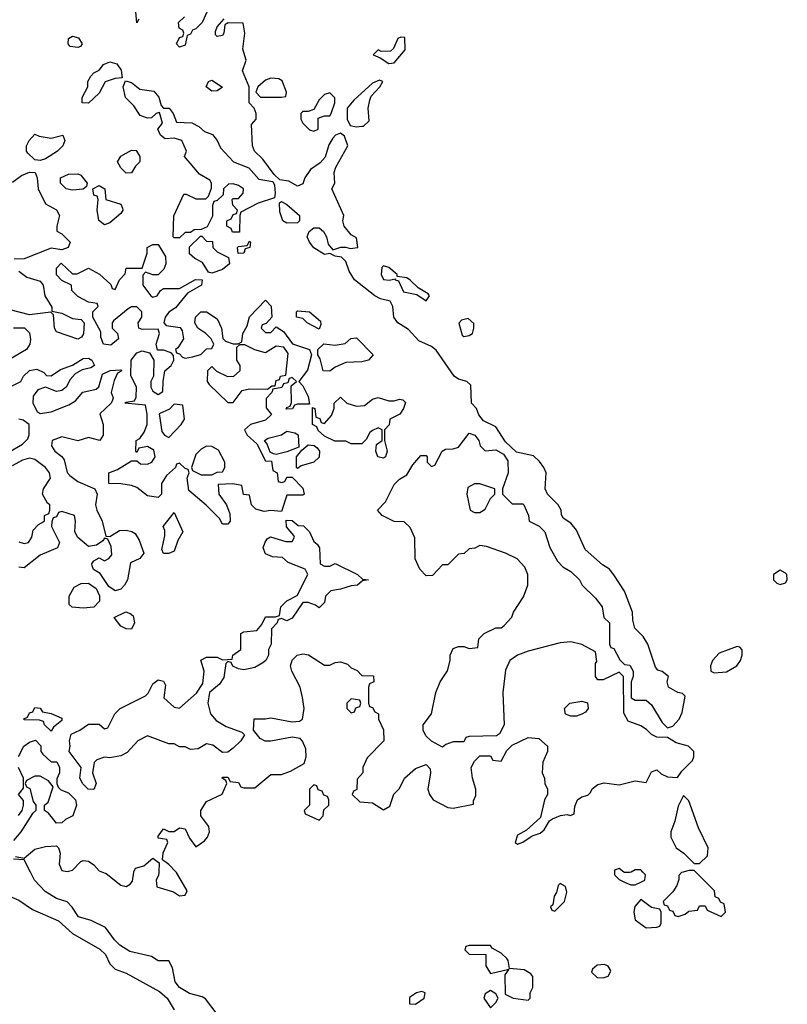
# Model space of a CAD drawing. Header units: inches. Extents: x 2380249 to 2585472, y 382747 to 546448.
# Tile 100 of 256: x 2477133 to 2479997, y 459507 to 463181. Entities that reach past the tile are written whole.
import ezdxf

# ---------------------------------------------------------------- set-up
doc = ezdxf.new("R2010")
doc.units = ezdxf.units.IN
doc.header["$MEASUREMENT"] = 0
doc.layers.add('C4475', color=7, linetype='Continuous')
doc.layers.add('C4476', color=7, linetype='Continuous')

msp = doc.modelspace()

# ---------------------------------------------------------------- linework, layer by layer
at = {"layer": 'C4475', "color": 4, "elevation": 52}
for points in [[(2476942.7, 460000), (2476950, 459991.3), (2476982, 459970), (2477010, 459942), (2477030, 459932), (2477050, 459942), (2477070, 459932), (2477078, 459918), (2477130, 459894.8), (2477180.9, 459860.9), (2477277.6, 459817.6), (2477330, 459770.7), (2477432.8, 459712.8), (2477452.8, 459692.8), (2477470, 459658), (2477490, 459638), (2477530, 459622.8), (2477654.4, 459554.4), (2477682.8, 459530), (2477710, 459486)], [(2477869.6, 459469.6), (2477826.8, 459526.8), (2477814.5, 459534.5), (2477767.3, 459547.3), (2477729.5, 459569.5), (2477712.7, 459590), (2477703.2, 459643.2), (2477690, 459668.7), (2477650, 459669.2), (2477624.7, 459684.7), (2477543.9, 459703.9), (2477507.3, 459727.3), (2477486.8, 459746.8), (2477452.9, 459792.9), (2477399.5, 459819.5), (2477352.7, 459832.7), (2477329.3, 459869.3), (2477310, 459888.7), (2477270, 459901.2), (2477227.7, 459927.7), (2477189, 459970), (2477173.6, 460000)], [(2477442.7, 460000), (2477455.3, 459995.3), (2477510, 459951), (2477530, 459946), (2477545.2, 459954.8), (2477553.6, 459966.4), (2477558.8, 460000)], [(2477651.8, 460000), (2477651.1, 459988.9), (2477642, 459970), (2477645.4, 459945.4), (2477706.4, 459926.4), (2477730, 459912), (2477750, 459914), (2477758, 459930), (2477718.6, 459998.6), (2477717.3, 460000)], [(2479352.4, 460000), (2479352, 459990), (2479370, 459972), (2479390, 459962), (2479412.7, 459952.7), (2479430, 459952), (2479450, 459962), (2479466, 459970), (2479468, 459990), (2479458, 460000)], [(2479414, 460000), (2479410, 459998), (2479390, 459998), (2479387.5, 460000)], [(2479609, 460000), (2479602, 459998), (2479592.7, 459987.3), (2479592.7, 459972.7), (2479584.7, 459950), (2479570, 459926), (2479534, 459890), (2479538, 459878), (2479550, 459874), (2479558, 459858), (2479570, 459854), (2479578, 459838), (2479590, 459834), (2479616.4, 459843.6), (2479630, 459854), (2479662, 459858), (2479670, 459874), (2479690, 459874), (2479698, 459858), (2479750, 459834), (2479766, 459850), (2479762, 459882), (2479747.3, 459887.3), (2479742, 459902), (2479727.3, 459907.3), (2479726, 459930), (2479656, 460000)]]:
    msp.add_lwpolyline(points, dxfattribs=at)
for points in [[(2479150, 459958), (2479142, 459950), (2479136, 459924), (2479126.8, 459910), (2479122, 459878), (2479114, 459870), (2479118, 459858), (2479130, 459854), (2479166, 459890), (2479174.6, 459925.4), (2479170, 459946)], [(2479450, 459898), (2479427.9, 459872.1), (2479424, 459850), (2479430, 459822), (2479470, 459792), (2479510, 459794), (2479522, 459798), (2479526, 459810), (2479526, 459850), (2479522, 459862), (2479490, 459868)], [(2478890, 459726), (2478810, 459726), (2478798, 459722), (2478794, 459710), (2478810, 459694), (2478872.7, 459692.7), (2478872, 459650), (2478890, 459622), (2478958, 459638), (2478943.6, 459616.4), (2478944.7, 459544.7), (2478974, 459530), (2479030, 459522), (2479038, 459530), (2479038, 459550), (2479048, 459570), (2479048, 459610), (2479040.4, 459620.4), (2479015.3, 459635.3), (2478960.4, 459640.4), (2478955.3, 459670), (2478950, 459678), (2478930, 459698), (2478896.4, 459716.4)], [(2479314.6, 459654.6), (2479287.1, 459652.9), (2479270, 459638), (2479267.1, 459627.1), (2479287.1, 459607.1), (2479310, 459606), (2479328.4, 459611.6), (2479338, 459630), (2479336.4, 459636.4), (2479328.4, 459648.4)], [(2478634, 459554), (2478614, 459550), (2478588.1, 459531.9), (2478587.9, 459507.9), (2478610, 459507.3), (2478642, 459530), (2478646, 459550)], [(2478890, 459558), (2478870, 459546), (2478864.7, 459530), (2478890, 459494), (2478910, 459514), (2478918, 459530), (2478910, 459546)]]:
    msp.add_lwpolyline(points, close=True, dxfattribs=at)
at = {"layer": 'C4476', "color": 4, "elevation": 52}
for points in [[(2477578, 463182), (2477570, 463168.7), (2477566, 463210)], [(2477831.6, 463208.4), (2477814, 463170), (2477790, 463146), (2477778, 463142), (2477770, 463126), (2477758, 463122), (2477750, 463086), (2477730, 463078), (2477718, 463090), (2477730, 463114), (2477742, 463118), (2477746, 463130), (2477742, 463142), (2477728.4, 463148.4), (2477726, 463170), (2477748.4, 463191.6)], [(2477717.3, 460000), (2477690, 460028.7), (2477666, 460046), (2477668.4, 460071.6), (2477686, 460110), (2477682, 460122), (2477650, 460126), (2477650, 460134), (2477670, 460162), (2477690, 460152), (2477710, 460151.3), (2477730, 460164.7), (2477750, 460162), (2477766.8, 460126.8), (2477790, 460094), (2477823.2, 460116.8), (2477834, 460130), (2477841.2, 460150), (2477839, 460170), (2477809.4, 460209.4), (2477809.4, 460230), (2477830, 460264), (2477888.9, 460291.1), (2477906, 460330), (2477902, 460342), (2477888, 460350), (2477890, 460354), (2477910, 460354), (2477918, 460338), (2477950, 460334), (2477958, 460318), (2477970, 460314), (2478010, 460314), (2478070, 460364.7), (2478110, 460364.7), (2478143.1, 460376.9), (2478194.6, 460405.4), (2478202, 460430), (2478200.4, 460460.4), (2478188.9, 460488.9), (2478179, 460499), (2478150, 460504), (2478070, 460489), (2478049.1, 460489.1), (2478030, 460498), (2478006, 460530), (2478008, 460572), (2478050, 460571.3), (2478070, 460576), (2478150, 460561), (2478177.2, 460562.8), (2478188.9, 460571.1), (2478194, 460610), (2478188.4, 460651.6), (2478179, 460690), (2478149, 460750), (2478144, 460770), (2478149.3, 460790.7), (2478168.7, 460810), (2478190, 460814.8), (2478210.7, 460810.7), (2478270, 460772), (2478290, 460772), (2478310, 460782), (2478330, 460784.7), (2478356, 460776), (2478370, 460762), (2478392.7, 460752.7), (2478410, 460734), (2478452.7, 460732.7), (2478454, 460710), (2478438, 460702), (2478434, 460690), (2478434, 460630), (2478438, 460618), (2478450, 460614), (2478458, 460598), (2478472, 460590), (2478472, 460570), (2478491.1, 460531.1), (2478492, 460490), (2478430, 460426), (2478414, 460390), (2478414, 460370), (2478392.7, 460347.3), (2478391.6, 460308.4), (2478378, 460302), (2478374, 460290), (2478402, 460262), (2478450, 460258), (2478490, 460232), (2478513.6, 460246.4), (2478529.3, 460290.7), (2478550, 460312), (2478569.3, 460350.7), (2478610, 460386), (2478650, 460402), (2478664.7, 460384.7), (2478666, 460370), (2478656.3, 460310), (2478662, 460290), (2478676, 460270), (2478730, 460241), (2478750, 460238), (2478826, 460254), (2478826, 460266), (2478834.6, 460285.4), (2478835.3, 460310), (2478822, 460350), (2478818, 460390), (2478830, 460414), (2478850, 460434), (2478890, 460434), (2478898, 460418), (2478930, 460414), (2478950, 460454), (2478970, 460474), (2479030, 460502), (2479070, 460498), (2479102, 460470), (2479102, 460450), (2479084.7, 460410), (2479082, 460370), (2479091.3, 460350), (2479092, 460330), (2479102, 460310), (2479102, 460290), (2479090.9, 460269.1), (2479076.3, 460203.7), (2479023.5, 460156.5), (2478990, 460138), (2478982, 460110), (2478990, 460104.7), (2479010, 460112), (2479044.7, 460135.3), (2479075.1, 460144.9), (2479090, 460158), (2479109.2, 460190.8), (2479120.7, 460199.3), (2479150.9, 460210.9), (2479175.3, 460215.3), (2479188.4, 460211.6), (2479202, 460218), (2479204.7, 460244.7), (2479214, 460270), (2479230, 460280.7), (2479252.5, 460287.5), (2479263.2, 460296.8), (2479269.6, 460310.4), (2479290, 460326.8), (2479313.4, 460333.4), (2479370, 460326), (2479430, 460341), (2479470, 460334), (2479490, 460374), (2479510, 460382), (2479526.8, 460366.8), (2479550, 460356), (2479587.3, 460352.7), (2479603.1, 460376.9), (2479643.1, 460416.9), (2479648.7, 460430), (2479648.7, 460450), (2479628, 460470), (2479582.7, 460482.7), (2479550, 460502), (2479510, 460504), (2479490, 460514), (2479472, 460532), (2479450, 460545.2), (2479403.1, 460563.1), (2479387.3, 460592.7), (2479386, 460730), (2479370, 460746), (2479310, 460718), (2479290, 460718), (2479282, 460730), (2479282, 460778), (2479286, 460786), (2479282, 460822), (2479230, 460848.7), (2479190, 460859), (2479150, 460855.3), (2479030, 460824), (2478990.9, 460809.1), (2478962, 460790), (2478946, 460754), (2478936, 460670), (2478941, 460550), (2478923.6, 460516.4), (2478911.6, 460508.4), (2478810, 460506), (2478798, 460502), (2478790, 460486), (2478750, 460486), (2478723.6, 460476.4), (2478710, 460466), (2478670, 460488), (2478648.9, 460508.9), (2478638, 460530), (2478638, 460550), (2478669.2, 460590.8), (2478685.2, 460670), (2478702, 460710), (2478729.1, 460750.9), (2478739, 460790), (2478739, 460810), (2478750, 460834), (2478770, 460842), (2478790, 460842), (2478810, 460834), (2478842, 460838), (2478846, 460870), (2478866, 460890), (2478910, 460912), (2478930, 460912), (2478940.4, 460919.6), (2478968.9, 460951.1), (2478975.3, 460970), (2479012.9, 461027.1), (2479028.7, 461070), (2479028.7, 461110), (2479018, 461138), (2478988.9, 461168.9), (2478946, 461190), (2478874.6, 461214.6), (2478850, 461218), (2478831.6, 461208.4), (2478810, 461206), (2478791.6, 461188.4), (2478770, 461186), (2478730, 461146), (2478710, 461146), (2478672.7, 461107.3), (2478650, 461106), (2478626, 461130), (2478608.4, 461168.4), (2478607.3, 461247.3), (2478590, 461286), (2478567.3, 461307.3), (2478530, 461308), (2478486, 461330), (2478468, 461350), (2478498, 461382), (2478530, 461446), (2478550, 461466), (2478578, 461482), (2478600.2, 461519.8), (2478630, 461554), (2478650, 461554), (2478654, 461550), (2478654, 461530), (2478670, 461514), (2478682, 461518), (2478708.9, 461571.1), (2478722, 461578), (2478750, 461578.8), (2478770, 461586), (2478810, 461638), (2478830.8, 461630.8), (2478846, 461610), (2478851.1, 461591.1), (2478870, 461572), (2478910, 461576), (2478938.8, 461558.8), (2478954.8, 461534.8), (2478956, 461490), (2478934, 461430), (2478934, 461410), (2478970, 461374), (2479010, 461374), (2479014, 461370), (2479032, 461330), (2479034, 461310), (2479070.9, 461290.9), (2479092, 461270), (2479111.1, 461211.1), (2479139.6, 461159.6), (2479159.6, 461139.6), (2479190, 461122), (2479222, 461090), (2479232, 461070), (2479282, 461022), (2479306, 460990), (2479312, 460950), (2479334, 460930), (2479334, 460850), (2479338, 460838), (2479350, 460834), (2479371.6, 460791.6), (2479390, 460774), (2479410, 460772), (2479422, 460750), (2479422, 460730), (2479414, 460710), (2479414, 460650), (2479430, 460642), (2479470, 460642), (2479490, 460624.7), (2479530, 460558), (2479550, 460538), (2479570, 460544.7), (2479593.2, 460570), (2479604.2, 460595.8), (2479616.5, 460656.5), (2479606, 460666), (2479588.7, 460670), (2479554, 460690), (2479548.7, 460710), (2479554, 460730), (2479530, 460748.7), (2479513.6, 460753.6), (2479505.2, 460765.2), (2479477.2, 460850), (2479458.9, 460878.9), (2479428.7, 460910), (2479420.2, 460940.2), (2479419, 460970), (2479390, 461048), (2479350, 461108.7), (2479334, 461130), (2479307, 461147), (2479243.2, 461203.2), (2479210, 461275.3), (2479190, 461302), (2479161.2, 461321.2), (2479154, 461334), (2479153.2, 461350), (2479142, 461370), (2479102, 461410), (2479094, 461430), (2479097.2, 461490), (2479089, 461510), (2479071.9, 461531.9), (2479050, 461552.7), (2478986.3, 461566.3), (2478945.6, 461605.6), (2478910, 461662), (2478863.7, 461683.7), (2478846.6, 461706.6), (2478837.2, 461730), (2478819, 461750), (2478816.6, 461816.6), (2478802, 461830), (2478770, 461839.3), (2478754, 461850), (2478687.2, 461947.2), (2478670, 461961.2), (2478622.5, 461982.5), (2478584.1, 462024.1), (2478544, 462050), (2478529.2, 462070), (2478525.2, 462110), (2478515.3, 462130), (2478479.3, 462139.3), (2478458, 462150), (2478382, 462210), (2478362, 462242), (2478350, 462278), (2478334, 462294), (2478310, 462298), (2478290, 462308), (2478270, 462304), (2478230, 462329), (2478214, 462350), (2478206, 462370), (2478213.2, 462390), (2478230, 462404), (2478250, 462404), (2478266.8, 462390), (2478277.3, 462370), (2478283.5, 462343.5), (2478302, 462322), (2478331.6, 462331.6), (2478350, 462332), (2478366.4, 462326.4), (2478395.3, 462330), (2478390, 462366), (2478370, 462378), (2478344, 462410), (2478339, 462430), (2478342, 462450), (2478298, 462550), (2478309.2, 462570.8), (2478307, 462610), (2478312.7, 462630), (2478357.2, 462710), (2478345.6, 462745.6), (2478330, 462757.2), (2478312, 462750), (2478301, 462739), (2478286.8, 462713.2), (2478272.8, 462667.2), (2478254, 462646), (2478218, 462622), (2478197.3, 462590), (2478190, 462568), (2478170, 462559), (2478137.6, 462577.6), (2478103.2, 462583.2), (2478082.7, 462602.7), (2478040.2, 462660.2), (2478008.7, 462690), (2478002, 462710), (2477998, 462790), (2478015.3, 462810), (2478015.3, 462830), (2478008, 462850), (2477989, 462870), (2477988.7, 462930), (2477964, 462990), (2477978, 463030), (2477965.2, 463070), (2477973.2, 463130), (2477967.3, 463167.3), (2477911.3, 463168.7), (2477898, 463162), (2477894.8, 463130), (2477890, 463122), (2477870, 463118), (2477864, 463124), (2477863.1, 463136.9), (2477870, 463154), (2477896.4, 463183.6)], [(2477106, 462574), (2477140.2, 462599.8), (2477170, 462612), (2477191, 462611), (2477198, 462590), (2477202, 462550), (2477230, 462494), (2477270, 462471.3), (2477282, 462450), (2477271.3, 462410), (2477272, 462392), (2477290, 462382), (2477322, 462350), (2477314, 462330), (2477290, 462322), (2477250, 462328), (2477150, 462288), (2477112.7, 462287.3)], [(2477130, 462242), (2477159.8, 462219.8), (2477210, 462204.7), (2477221, 462190), (2477226.8, 462150), (2477252.7, 462107.3), (2477252.7, 462092.7), (2477290, 462086), (2477330, 462066), (2477362, 462062), (2477374, 462050), (2477371.6, 462008.4), (2477363.6, 461996.4), (2477350, 461988.7), (2477270, 462015.3), (2477262.7, 462030), (2477259, 462079), (2477248.9, 462088.9), (2477170, 462079), (2477098, 462098)], [(2477110, 462031), (2477150.9, 462030.9), (2477170, 462012), (2477173.2, 461986.8), (2477170.6, 461969.4), (2477158, 461950), (2477052, 461888)], [(2477105.2, 461814.8), (2477138, 461830), (2477148, 461850), (2477170, 461871.3), (2477196.9, 461876.9), (2477223.6, 461863.6), (2477232.7, 461852.7), (2477250, 461852), (2477285.2, 461874.8), (2477330, 461891), (2477370, 461916), (2477390, 461918), (2477402, 461910), (2477412, 461890), (2477398.8, 461881.2), (2477366, 461874), (2477340.7, 461859.3), (2477322, 461838), (2477306, 461810), (2477290, 461797.2), (2477270, 461793.2), (2477230, 461809), (2477200.7, 461799.3), (2477183.8, 461776.2), (2477182, 461750), (2477198, 461718), (2477210, 461710.8), (2477250, 461717.3), (2477316, 461744), (2477342, 461758), (2477369, 461791), (2477418, 461802), (2477428.9, 461811.1), (2477442, 461858), (2477471.3, 461871.3), (2477510, 461874), (2477514, 461870), (2477498, 461862), (2477485.4, 461834.6), (2477474, 461790), (2477482, 461770), (2477479.6, 461760.4), (2477474, 461750), (2477432, 461710), (2477444.7, 461670), (2477444.7, 461630), (2477432, 461610), (2477390, 461622), (2477350, 461609.2), (2477290, 461624), (2477254, 461610), (2477251.3, 461590), (2477264.7, 461570), (2477290.6, 461550.6), (2477298.5, 461538.5), (2477310.9, 461490.9), (2477319.8, 461479.8), (2477350, 461458), (2477414, 461430), (2477422, 461410), (2477416, 461370), (2477421, 461350), (2477441, 461310), (2477454, 461254), (2477470, 461252), (2477505.6, 461274.4), (2477530, 461276), (2477551.3, 461271.3), (2477563.6, 461263.6), (2477578.8, 461238.8), (2477596, 461190), (2477582, 461170), (2477546.4, 461153.6), (2477536, 461090), (2477524.7, 461070), (2477510, 461055.3), (2477489.1, 461049.1), (2477465.2, 461065.2), (2477434, 461114), (2477409, 461129), (2477403.1, 461143.1), (2477402, 461150), (2477410, 461162), (2477430, 461172), (2477450, 461162), (2477466, 461170), (2477476.4, 461183.6), (2477474.6, 461214.6), (2477462, 461242), (2477450, 461246), (2477443.6, 461236.4), (2477419.6, 461220.4), (2477390, 461215.3), (2477350, 461248.7), (2477339, 461270), (2477342, 461310), (2477338, 461330), (2477290, 461346), (2477278, 461342), (2477270, 461326), (2477258, 461322), (2477252.7, 461307.3), (2477252, 461290), (2477282, 461230), (2477274, 461210), (2477210, 461182), (2477150, 461135.3), (2477130, 461138)], [(2477093.2, 461566.8), (2477143.1, 461596.9), (2477163.1, 461616.9), (2477169, 461631), (2477169, 461670), (2477146.6, 461686.6), (2477130, 461689.4)], [(2477130, 461232), (2477150, 461226), (2477166, 461230), (2477178, 461250), (2477184, 461276), (2477203.1, 461296.9), (2477226, 461310), (2477226, 461330), (2477242, 461338), (2477246, 461350), (2477246, 461370), (2477236.4, 461376.4), (2477218, 461410), (2477222, 461430), (2477248.7, 461470), (2477244, 461490), (2477229, 461510), (2477190, 461539), (2477170, 461544), (2477143.5, 461536.5), (2477104.5, 461515.5)], [(2477129, 460431), (2477148.7, 460470), (2477170, 460484.7), (2477192, 460492), (2477211.6, 460471.6), (2477212, 460450), (2477219.6, 460439.6), (2477250, 460412), (2477271.3, 460411.3), (2477282, 460390), (2477282, 460370), (2477271.6, 460348.4), (2477271.3, 460330), (2477276.9, 460316.9), (2477286.4, 460306.4), (2477315.3, 460295.3), (2477342, 460270), (2477344.7, 460250), (2477332, 460210), (2477303.5, 460196.5), (2477290, 460184), (2477270, 460182), (2477240.4, 460220.4), (2477226, 460230), (2477226, 460250), (2477239, 460261), (2477258, 460318), (2477240.4, 460340.4), (2477210, 460358), (2477190, 460358), (2477158, 460342), (2477154, 460330), (2477158, 460318), (2477171.3, 460311.3), (2477183.6, 460263.6), (2477194, 460250), (2477194, 460230), (2477181, 460219), (2477138, 460150), (2477110, 460118)], [(2477129.3, 460210.7), (2477142, 460230), (2477148, 460250), (2477147.3, 460267.3), (2477128.7, 460290), (2477147.3, 460312.7), (2477148, 460350), (2477128.7, 460390)], [(2477118, 460058), (2477150, 460052), (2477190, 460086), (2477230, 460096), (2477270, 460098), (2477278, 460090), (2477284.7, 460070), (2477281, 460030), (2477290, 460006), (2477310, 460002.8), (2477330, 460006.8), (2477360.9, 460039.1), (2477370, 460042.8), (2477390, 460040.7), (2477410, 460026.8), (2477430, 460004.7), (2477442.7, 460000)], [(2477173.6, 460000), (2477150, 460046), (2477110, 460048)], [(2477558.8, 460000), (2477559, 460001), (2477565.6, 460014.4), (2477596.4, 460023.6), (2477630, 460052), (2477654, 460034), (2477651.8, 460000)], [(2479387.5, 460000), (2479370, 460014), (2479352.7, 460007.3), (2479352.4, 460000)], [(2479458, 460000), (2479450, 460008), (2479430, 460008), (2479414, 460000)], [(2479656, 460000), (2479650, 460006), (2479630, 460006), (2479609, 460000)]]:
    msp.add_lwpolyline(points, dxfattribs=at)
for points in [[(2477350, 463077.2), (2477320.9, 463080.9), (2477314, 463090), (2477315.3, 463110), (2477330, 463118.8), (2477352.5, 463112.5), (2477366, 463090), (2477359.8, 463080.2)], [(2478554.8, 463114.8), (2478544, 463110), (2478527.5, 463072.5), (2478516.8, 463063.2), (2478482, 463062), (2478470, 463068), (2478452, 463050), (2478478.5, 463038.5), (2478510, 463017.3), (2478530, 463019.1), (2478571.7, 463068.3), (2478570, 463114)], [(2477390, 462868.7), (2477366, 462870), (2477366, 462890), (2477388, 462930), (2477388, 462950), (2477398, 462970), (2477410, 462982), (2477430, 462992), (2477446, 463014), (2477470, 463023), (2477496.2, 463016.2), (2477511.8, 462991.8), (2477516, 462964), (2477490, 462961.2), (2477451.6, 462948.4), (2477430, 462906)], [(2477927.3, 462387.3), (2477922, 462402), (2477906, 462410), (2477906, 462430), (2477922, 462438), (2477930, 462454), (2477942, 462458), (2477946, 462470), (2477928.4, 462488.4), (2477926, 462510), (2477930, 462514), (2477950, 462514), (2477967.3, 462532.7), (2477968, 462550), (2477950, 462562), (2477930, 462568), (2477912.7, 462567.3), (2477894, 462550), (2477892.7, 462527.3), (2477870, 462506), (2477858, 462502), (2477852.7, 462487.3), (2477852, 462448), (2477832.7, 462407.3), (2477810, 462398), (2477783.6, 462396.4), (2477770, 462386), (2477750, 462386), (2477730, 462366), (2477710, 462366), (2477706, 462370), (2477708.4, 462448.4), (2477746, 462530), (2477754, 462530), (2477790, 462512), (2477827.3, 462512.7), (2477838, 462522), (2477848.4, 462551.6), (2477848.7, 462570), (2477842, 462582), (2477804.1, 462604.1), (2477748, 462670), (2477755.3, 462690), (2477738, 462730), (2477710, 462738), (2477676.4, 462736.4), (2477658, 462750), (2477648, 462772), (2477666, 462794), (2477654.6, 462834.6), (2477642, 462830), (2477625.4, 462814.6), (2477610, 462813.2), (2477582.9, 462822.9), (2477558.6, 462858.6), (2477528, 462890), (2477519, 462930), (2477528, 462952), (2477550, 462946), (2477580.9, 462920.9), (2477633.3, 462913.3), (2477651.8, 462891.8), (2477660.4, 462860.4), (2477670, 462850.8), (2477690.8, 462850), (2477706, 462830), (2477718, 462798), (2477775.2, 462795.2), (2477801.6, 462781.6), (2477823.1, 462763.1), (2477852.2, 462752.2), (2477870.4, 462730.4), (2477882.6, 462702.6), (2477930.5, 462650.5), (2477988.1, 462628.1), (2478025.2, 462585.2), (2478077.3, 462577.3), (2478083.5, 462563.5), (2478086.8, 462533.2), (2478083.6, 462516.4), (2478023.5, 462496.5), (2477958, 462462), (2477954, 462450), (2477952.7, 462387.3)], [(2477850, 462914), (2477829, 462930), (2477838, 462950), (2477850, 462954.8), (2477890, 462928.7), (2477870, 462915.3)], [(2478070, 462962), (2478050, 462955.3), (2478022, 462930), (2478014, 462910), (2478032, 462892), (2478110, 462892), (2478126, 462894), (2478128, 462910), (2478112.9, 462952.9), (2478100.4, 462960.4)], [(2478475.5, 462955.5), (2478450, 462944), (2478379.3, 462880.7), (2478354.8, 462850), (2478354.9, 462810), (2478366.2, 462786.2), (2478390, 462781.3), (2478410, 462783), (2478416.2, 462783.8), (2478437.2, 462802.8), (2478433.6, 462850), (2478440.1, 462879.9), (2478444.8, 462895.2), (2478477.2, 462930), (2478488, 462950)], [(2478290, 462908), (2478270, 462902), (2478250, 462882), (2478230, 462846), (2478210, 462838), (2478190, 462838), (2478182, 462830), (2478182, 462810), (2478190, 462794), (2478214, 462770), (2478230, 462764.7), (2478247.3, 462772.7), (2478247.3, 462812.7), (2478270, 462822), (2478290, 462822), (2478295.3, 462830), (2478308.7, 462870), (2478308.4, 462888.4)], [(2477250, 462738), (2477294, 462750), (2477302, 462730), (2477294, 462710), (2477274, 462690), (2477230, 462662), (2477210, 462655.3), (2477190, 462658), (2477163.1, 462683.1), (2477158, 462690), (2477158, 462710), (2477168, 462730), (2477190, 462754), (2477206, 462746)], [(2477530, 462608), (2477510, 462628), (2477498, 462650), (2477510, 462671.3), (2477550, 462694), (2477567.3, 462692.7), (2477582, 462670), (2477582, 462650), (2477565.4, 462634.6), (2477550, 462608.7)], [(2477330, 462544), (2477306, 462550), (2477286, 462570), (2477286, 462590), (2477315.3, 462604.7), (2477350, 462606), (2477361, 462601), (2477384.7, 462570), (2477382, 462558), (2477370, 462548.7)], [(2477450, 462415.3), (2477428.9, 462431.1), (2477422, 462470), (2477426, 462510), (2477422, 462522), (2477410, 462526), (2477406, 462550), (2477430, 462562), (2477451.3, 462550), (2477454, 462510), (2477510, 462492), (2477516.9, 462476.9), (2477518, 462470), (2477510, 462458), (2477470, 462422)], [(2478130, 462421.2), (2478115.3, 462430), (2478104, 462464), (2478103.1, 462496.9), (2478110, 462502), (2478130, 462491), (2478177.3, 462450), (2478177.3, 462430), (2478170, 462422.7)], [(2477850, 462235.3), (2477838, 462238), (2477814.6, 462274.6), (2477786, 462290), (2477767.3, 462307.3), (2477767.3, 462332.7), (2477807.3, 462372.7), (2477812.7, 462372.7), (2477830, 462354), (2477852.7, 462352.7), (2477854, 462330), (2477870, 462314), (2477912.7, 462292.7), (2477916, 462270), (2477890, 462249)], [(2477630, 462228), (2477602, 462238), (2477592.7, 462227.3), (2477592, 462190), (2477622, 462150), (2477630, 462144.7), (2477646, 462150), (2477658, 462170), (2477670, 462178), (2477730, 462178), (2477789.3, 462210.7), (2477814, 462210), (2477811.3, 462190), (2477759.6, 462160.4), (2477714.4, 462105.6), (2477690, 462088.7), (2477676, 462070), (2477671.3, 462050), (2477679.6, 462039.6), (2477731.6, 462031.6), (2477739.6, 462019.6), (2477744.7, 461990), (2477723.6, 461956.4), (2477714, 461950), (2477718, 461938), (2477730, 461934), (2477741, 461921), (2477750, 461918), (2477778, 461922), (2477808.9, 461931.1), (2477830, 461952), (2477850, 461954), (2477858, 461970), (2477848, 461990), (2477828, 462010), (2477798, 462030), (2477786, 462050), (2477788.7, 462070), (2477809.3, 462090.7), (2477830.7, 462090.7), (2477870, 462064.7), (2477886, 462030), (2477891.1, 461991.1), (2477901, 461981), (2477930, 461971.3), (2477948.4, 461971.6), (2477962, 461978), (2477965.2, 462010), (2477982, 462038), (2477990, 462072), (2478050, 462134), (2478071.6, 462111.6), (2478074, 462070), (2478052.7, 462047.3), (2478038, 462042), (2478034, 462030), (2478050, 462014), (2478070, 462014), (2478090, 462034), (2478116.9, 462016.9), (2478151.1, 461971.1), (2478214, 461950), (2478222, 461930), (2478207.1, 461872.9), (2478174, 461830), (2478190, 461814), (2478210, 461774), (2478214, 461746), (2478170, 461746), (2478158, 461742), (2478151.6, 461728.4), (2478127.3, 461727.3), (2478130, 461734), (2478142, 461738), (2478147.3, 461752.7), (2478146, 461814), (2478166, 461830), (2478150, 461846), (2478138, 461842), (2478134, 461826), (2478118, 461822), (2478111.6, 461808.4), (2478078, 461802), (2478074, 461790), (2478052.7, 461767.3), (2478052.7, 461732.7), (2478072.7, 461707.3), (2478050, 461686), (2477994, 461670), (2477972, 461650), (2477982, 461630), (2478018, 461598), (2478050, 461534), (2478072.7, 461532.7), (2478078, 461498), (2478094, 461490), (2478098, 461458), (2478110, 461454), (2478122, 461458), (2478130, 461474), (2478150, 461474), (2478190, 461432), (2478194, 461410), (2478190, 461406), (2478130, 461406), (2478110, 461346), (2478070, 461349), (2478045.6, 461345.6), (2478014.6, 461354.6), (2477998, 461370), (2477990, 461406), (2477968.4, 461408.4), (2477962, 461442), (2477928.4, 461448.4), (2477874, 461446), (2477876, 461410), (2477904.7, 461370), (2477916.9, 461336.9), (2477918, 461310), (2477910, 461298), (2477890, 461298), (2477879, 461319), (2477829.3, 461369.3), (2477764, 461424), (2477758, 461470), (2477766, 461490), (2477762, 461502), (2477750, 461506), (2477730, 461526), (2477718, 461522), (2477714, 461510), (2477680.5, 461479.5), (2477662.8, 461450), (2477662, 461410), (2477650, 461398), (2477610, 461404), (2477570, 461435.3), (2477550, 461442), (2477510, 461449), (2477466, 461450), (2477466, 461490), (2477498, 461502), (2477550, 461534), (2477570, 461534), (2477583.6, 461523.6), (2477610, 461522), (2477626, 461530), (2477638, 461550), (2477634, 461574), (2477610, 461588), (2477578, 461582), (2477570, 461566), (2477566, 461570), (2477568, 461610), (2477582, 461618), (2477598, 461642), (2477608.7, 461670), (2477608.4, 461708.4), (2477602, 461742), (2477526, 461750), (2477530, 461754), (2477562, 461758), (2477567.3, 461772.7), (2477568.7, 461810), (2477547.3, 461852.7), (2477548.7, 461910), (2477570, 461938), (2477590, 461944.7), (2477618, 461938), (2477634, 461910), (2477632, 461850), (2477622, 461830), (2477622, 461810), (2477630, 461794), (2477650, 461782), (2477667.3, 461792.7), (2477668, 461830), (2477675.3, 461870), (2477698, 461890), (2477708, 461910), (2477707.3, 461927.3), (2477698, 461938), (2477670, 461948), (2477647.3, 461947.3), (2477642, 461970), (2477655.3, 462010), (2477650, 462026), (2477590, 462024), (2477578, 462030), (2477575.3, 462050), (2477589, 462070), (2477589, 462090), (2477570, 462109), (2477550, 462109), (2477538, 462102), (2477483.5, 462056.5), (2477478, 462050), (2477478, 462030), (2477498, 462010), (2477502, 461990), (2477473.7, 461966.3), (2477446, 461970), (2477436.4, 461996.4), (2477435.3, 462015.3), (2477406, 462070), (2477406, 462090), (2477426, 462110), (2477422, 462122), (2477390, 462126), (2477350, 462148), (2477328, 462170), (2477326, 462190), (2477290, 462208), (2477270, 462228), (2477270, 462254), (2477288.4, 462271.6), (2477330, 462232), (2477347.3, 462232.7), (2477390, 462254), (2477431.1, 462231.1), (2477472.7, 462192.7), (2477478, 462178), (2477490, 462174), (2477506, 462210), (2477527.3, 462232.7), (2477530, 462254), (2477590, 462254), (2477608.7, 462310), (2477609, 462331), (2477630, 462342), (2477650, 462342), (2477676.9, 462296.9), (2477678, 462270), (2477671.3, 462250), (2477650, 462228)], [(2477948, 462308), (2477946, 462330), (2477950, 462334), (2477982, 462338), (2477990, 462354), (2477994, 462350), (2477991.3, 462330), (2477974, 462326), (2477970, 462309)], [(2478490, 462262), (2478484.5, 462255.5), (2478481.6, 462230), (2478490, 462211), (2478511.9, 462208.1), (2478534, 462214), (2478534, 462210), (2478546.4, 462206.4), (2478564.7, 462164.7), (2478615.3, 462155.3), (2478650, 462132), (2478662, 462150), (2478657.2, 462157.2), (2478620.2, 462180.2), (2478590, 462208.7), (2478577.2, 462217.2), (2478542, 462222), (2478542, 462230), (2478510, 462256)], [(2478250, 462026), (2478206, 462050), (2478190, 462066), (2478166, 462070), (2478166, 462090), (2478170, 462094), (2478214, 462090), (2478255.3, 462055.3), (2478256.9, 462043.1)], [(2478806, 462066), (2478781, 462059), (2478772, 462048), (2478783.4, 462003.4), (2478790, 461998.8), (2478810, 462002.8), (2478822, 462010), (2478828, 462030), (2478827.3, 462047.3)], [(2478290, 461868.7), (2478266, 461870), (2478254.6, 461914.6), (2478246, 461930), (2478246, 461950), (2478268.4, 461971.6), (2478310, 461966), (2478347.3, 461972.7), (2478368.4, 461991.6), (2478390, 461994), (2478452, 461930), (2478434, 461910), (2478410, 461904), (2478350, 461902), (2478310, 461884)], [(2477972.7, 461967.3), (2477952.7, 461967.3), (2477942, 461958), (2477942, 461910), (2477954, 461890), (2477954, 461870), (2477931.1, 461848.9), (2477910, 461848), (2477868.4, 461868.4), (2477850, 461886), (2477834, 461870), (2477832, 461830), (2477839.6, 461819.6), (2477910, 461752), (2477930, 461752), (2477962.7, 461797.3), (2477990, 461802.8), (2478058, 461802), (2478074, 461814), (2478086, 461814), (2478090, 461834), (2478102, 461838), (2478106, 461850), (2478126, 461854), (2478134.6, 461934.6), (2478119, 461959), (2478090, 461962), (2478050, 461938), (2478010, 461948.7)], [(2477710, 461746), (2477692.7, 461727.3), (2477654, 461710), (2477663.6, 461643.6), (2477674, 461630), (2477690, 461622), (2477735.3, 461670), (2477748, 461690), (2477742, 461742)], [(2478390, 461738), (2478419, 461741), (2478450, 461764.7), (2478470, 461771.3), (2478510, 461758), (2478530, 461758), (2478550, 461764.7), (2478562, 461762), (2478572, 461752), (2478564.7, 461730), (2478550.8, 461709.2), (2478514, 461690), (2478511.6, 461668.4), (2478494, 461650), (2478494, 461610), (2478504.7, 461570), (2478498, 461550), (2478490, 461544), (2478469.3, 461549.3), (2478462, 461570), (2478464, 461596), (2478486, 461610), (2478486, 461650), (2478470, 461658), (2478450, 461648), (2478439.6, 461640.4), (2478425.4, 461614.6), (2478410, 461598), (2478370, 461598), (2478350, 461608), (2478308.4, 461608.4), (2478270, 461626), (2478247.3, 461647.3), (2478242, 461662), (2478226, 461670), (2478226, 461734), (2478234, 461730), (2478238, 461698), (2478252.7, 461692.7), (2478258, 461678), (2478270, 461674), (2478296.4, 461703.6), (2478306, 461730), (2478306, 461750), (2478330, 461772), (2478354, 461750)], [(2478090, 461558), (2478080.4, 461560.4), (2478067.3, 461567.3), (2478056.4, 461596.4), (2478046, 461610), (2478060.4, 461619.6), (2478110, 461631.3), (2478130, 461644.7), (2478159.6, 461639.6), (2478171.6, 461631.6), (2478174, 461586), (2478130, 461568)], [(2478170, 461506), (2478166, 461510), (2478166, 461550), (2478186, 461574), (2478210, 461594), (2478231.6, 461591.6), (2478243.6, 461583.6), (2478252, 461570), (2478250, 461548.7), (2478230.5, 461529.5), (2478183.6, 461516.4)], [(2477830, 461588.7), (2477810, 461578), (2477790, 461558), (2477774, 461510), (2477778, 461498), (2477810, 461482), (2477850, 461482), (2477870, 461492), (2477890, 461494), (2477898, 461510), (2477898, 461530), (2477874.6, 461574.6), (2477850, 461588)], [(2478850, 461448.7), (2478830, 461448.7), (2478805.4, 461434.6), (2478801, 461410), (2478814, 461350), (2478830, 461342), (2478850, 461342), (2478870, 461354), (2478890, 461394), (2478906, 461410), (2478906, 461430)], [(2477690, 461188.7), (2477669.1, 461189.1), (2477663.1, 461203.1), (2477674.6, 461254.6), (2477674.6, 461274.6), (2477668, 461290), (2477710, 461342), (2477742, 461270), (2477722.8, 461237.2), (2477710, 461198)], [(2478270, 461142), (2478290, 461142), (2478310, 461152), (2478394, 461110), (2478412.7, 461092.7), (2478434, 461090), (2478412.7, 461087.3), (2478394, 461070), (2478370, 461068.7), (2478330, 461055.3), (2478294, 461050), (2478274, 461030), (2478270, 461006), (2478250, 460986), (2478236.4, 460996.4), (2478210, 461006), (2478190, 461006), (2478150, 460948), (2478130, 460938), (2478110, 460946), (2478098, 460942), (2478094, 460930), (2478072.7, 460907.3), (2478071.3, 460850), (2478062, 460830), (2478062, 460810), (2478052, 460790), (2478039.8, 460780.2), (2478010, 460764), (2477970, 460755.3), (2477950, 460758), (2477928.4, 460768.4), (2477922, 460782), (2477910, 460786), (2477902, 460778), (2477894.4, 460725.6), (2477878.5, 460701.5), (2477841, 460670), (2477835.5, 460630), (2477844.9, 460590), (2477866.2, 460566.2), (2477903.4, 460543.4), (2477962, 460522), (2477972, 460512), (2477958, 460490), (2477930, 460462), (2477910, 460448), (2477890, 460446), (2477853.6, 460473.6), (2477830, 460478), (2477799.6, 460460.4), (2477770, 460458), (2477750, 460468), (2477730, 460468), (2477710, 460478), (2477690, 460478), (2477610, 460508), (2477574, 460490), (2477534, 460446), (2477510, 460433.2), (2477470, 460426), (2477450, 460429.2), (2477420.7, 460419.3), (2477411, 460409), (2477404.7, 460370), (2477418, 460330), (2477410, 460308), (2477389, 460309), (2477368.9, 460328.9), (2477358, 460350), (2477362, 460390), (2477318, 460450), (2477322, 460470), (2477319, 460490), (2477325.2, 460514.8), (2477358, 460530), (2477390, 460552), (2477430, 460552), (2477450, 460534), (2477462, 460538), (2477488, 460590), (2477508, 460610), (2477602, 460658), (2477612.7, 460667.3), (2477630, 460702), (2477650, 460718), (2477670, 460712), (2477676.9, 460696.9), (2477671.3, 460650), (2477710, 460616), (2477730, 460612), (2477792.9, 460667.1), (2477816, 460704), (2477822, 460750), (2477808.9, 460791.1), (2477830, 460802), (2477870, 460802), (2477890, 460792), (2477926, 460794), (2477928, 460810), (2477958, 460830), (2477958, 460890), (2477970, 460896), (2478018, 460902), (2478036.4, 460923.6), (2478050, 460952), (2478087.3, 460952.7), (2478102, 460958), (2478108, 460990), (2478130, 461012), (2478168.4, 461031.6), (2478208, 461110), (2478198, 461130), (2478134.6, 461154.6), (2478114, 461174), (2478076.4, 461176.4), (2478050, 461188), (2478042, 461210), (2478048.4, 461231.6), (2478056.4, 461243.6), (2478068.9, 461251.1), (2478126, 461234), (2478150, 461234), (2478158, 461250), (2478156.4, 461256.4), (2478128.4, 461288.4), (2478127.3, 461312.7), (2478150, 461312), (2478172.7, 461292.7), (2478191.6, 461291.6), (2478214, 461270), (2478230, 461234), (2478243.6, 461223.6), (2478252, 461210), (2478254, 461150)], [(2479970, 461126), (2479946, 461110), (2479946, 461090), (2479958.5, 461078.5), (2479970, 461073.4), (2479990, 461078.8), (2479997, 461090), (2479995.1, 461110), (2479990, 461116)], [(2477370, 460985.2), (2477328.7, 460988.7), (2477318, 460998), (2477318, 461030), (2477336.4, 461063.6), (2477363.1, 461076.9), (2477390, 461078), (2477418, 461058), (2477431.1, 461031.1), (2477431.1, 461011.1), (2477410, 460989)], [(2477550, 460906), (2477530, 460908), (2477510, 460918), (2477486, 460950), (2477528.9, 460971.1), (2477545.4, 460965.4), (2477556, 460956), (2477562, 460930)], [(2479810, 460841.2), (2479743.4, 460816.6), (2479717.3, 460790), (2479710.8, 460770), (2479712, 460750), (2479724, 460744), (2479770, 460747.7), (2479809.2, 460770), (2479822.7, 460790), (2479829.2, 460810), (2479829, 460829), (2479819.3, 460839.3)], [(2478370, 460646), (2478354, 460630), (2478354, 460610), (2478370, 460594), (2478382, 460598), (2478387.3, 460612.7), (2478402, 460618), (2478406, 460630), (2478402, 460642)], [(2479190, 460582), (2479170, 460588.7), (2479166, 460610), (2479186, 460630), (2479230, 460638), (2479251.6, 460631.6), (2479254, 460610), (2479243.6, 460596.4), (2479230, 460588.7), (2479210, 460582)], [(2477250, 460526), (2477226, 460550), (2477222, 460562), (2477207.3, 460567.3), (2477150, 460568), (2477148.4, 460571.6), (2477162, 460578), (2477170, 460594), (2477182, 460598), (2477190, 460614), (2477210, 460612), (2477218, 460598), (2477250, 460592), (2477290, 460574), (2477290, 460566), (2477259.6, 460540.4)], [(2478230, 460326), (2478214, 460310), (2478214, 460250), (2478194, 460230), (2478198, 460218), (2478250, 460194), (2478266, 460210), (2478267.3, 460232.7), (2478286, 460250), (2478286, 460270), (2478282, 460282), (2478267.3, 460287.3), (2478262, 460302), (2478247.3, 460307.3), (2478242, 460322)], [(2479610, 460286), (2479590, 460246), (2479578, 460190), (2479562, 460150), (2479562, 460130), (2479582, 460090), (2479610.7, 460070.7), (2479650, 460032), (2479670, 460032), (2479699, 460061), (2479702, 460090), (2479665.6, 460165.6), (2479630, 460266)]]:
    msp.add_lwpolyline(points, close=True, dxfattribs=at)

doc.saveas('drawing.dxf')
